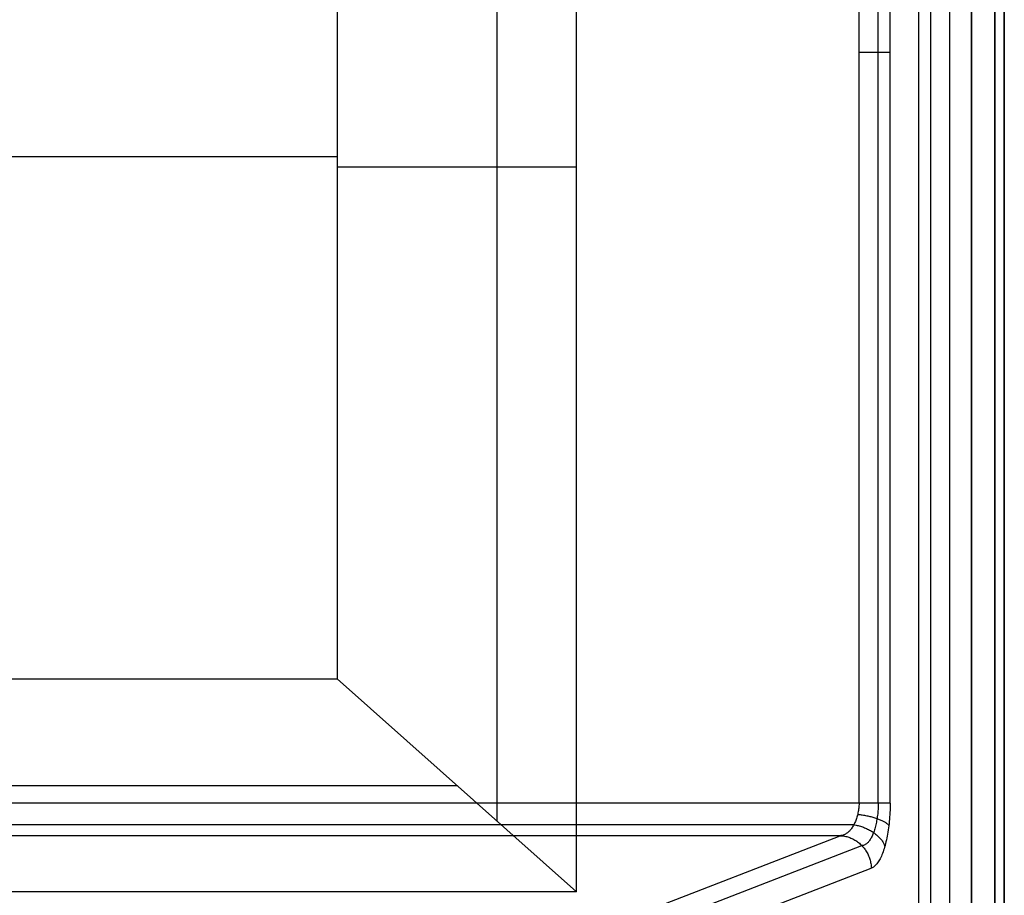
# Model space of a CAD drawing. Header units: millimetres. Extents: x -299 to -179, y 76 to 121.
# Tile 63 of 69: x -186.83 to -179.29, y 107.68 to 114.38. Entities that reach past the tile are written whole.
import ezdxf

# ---------------------------------------------------------------- set-up
doc = ezdxf.new("R2010")
doc.units = ezdxf.units.MM
doc.header["$MEASUREMENT"] = 0
doc.layers.add('Predefinito', color=7, linetype='Continuous', true_color=0x000000)

msp = doc.modelspace()

# ---------------------------------------------------------------- linework, layer by layer
at = {"layer": 'Predefinito'}
for p, q in [((-179.5412, 120.835, -14), (-179.5412, 75.835, -14)), ((-179.5412, 75.835), (-179.5412, 120.835)), ((-179.3644, 75.835, -0.0732), (-179.3644, 120.835, -0.0732)), ((-179.3644, 120.835, -13.9268), (-179.3644, 75.835, -13.9268)), ((-179.2912, 75.835, -0.25), (-179.2912, 120.835, -0.25)), ((-179.2912, 120.835, -13.75), (-179.2912, 75.835, -13.75)), ((-179.2912, 120.835, -7), (-179.2912, 75.835, -7)), ((-179.9479, 120.1909, -0.1716), (-179.9479, 76.479, -0.1716)), ((-179.857, 120.1909, -0.0474), (-179.857, 76.479, -0.0474)), ((-179.7105, 120.1909), (-179.7105, 76.479)), ((-180.4023, 108.384, -1), (-180.4023, 119.9738, -1)), ((-180.2559, 108.384, -0.9526), (-180.2559, 119.9738, -0.9526)), ((-180.165, 108.384, -0.8284), (-180.165, 119.9738, -0.8284)), ((-182.5665, 107.7051, -14), (-182.5665, 118.8419, -14)), ((-183.1731, 108.2454, -9.9249), (-183.1731, 118.3417, -9.9249)), ((-184.3971, 117.3321, -1.7014), (-184.3971, 109.3357, -1.7014)), ((-180.4023, 114.1342, -1), (-180.3937, 114.1342, -0.9998)), ((-180.3937, 114.1342, -0.9998), (-180.385, 114.1342, -0.9994)), ((-180.385, 114.1342, -0.9994), (-180.3763, 114.1342, -0.9986)), ((-180.3763, 114.1342, -0.9986), (-180.3677, 114.1342, -0.9976)), ((-180.3677, 114.1342, -0.9976), (-180.3591, 114.1342, -0.9962)), ((-180.3591, 114.1342, -0.9962), (-180.3506, 114.1342, -0.9946)), ((-180.3506, 114.1342, -0.9946), (-180.3421, 114.1342, -0.9926)), ((-180.3421, 114.1342, -0.9926), (-180.3337, 114.1342, -0.9904)), ((-180.3337, 114.1342, -0.9904), (-180.3254, 114.1342, -0.9879)), ((-180.3254, 114.1342, -0.9879), (-180.3172, 114.1342, -0.985)), ((-180.3172, 114.1342, -0.985), (-180.309, 114.1342, -0.9819)), ((-180.309, 114.1342, -0.9819), (-180.301, 114.1342, -0.9786)), ((-180.301, 114.1342, -0.9786), (-180.2932, 114.1342, -0.9749)), ((-180.2932, 114.1342, -0.9749), (-180.2854, 114.1342, -0.971)), ((-180.2854, 114.1342, -0.971), (-180.2778, 114.1342, -0.9668)), ((-180.2778, 114.1342, -0.9668), (-180.2703, 114.1342, -0.9623)), ((-180.2703, 114.1342, -0.9623), (-180.263, 114.1342, -0.9576)), ((-180.263, 114.1342, -0.9576), (-180.2559, 114.1342, -0.9526)), ((-180.2559, 114.1342, -0.9526), (-180.2489, 114.1342, -0.9474)), ((-180.2489, 114.1342, -0.9474), (-180.2422, 114.1342, -0.942)), ((-180.2422, 114.1342, -0.942), (-180.2356, 114.1342, -0.9363)), ((-180.2356, 114.1342, -0.9363), (-180.2292, 114.1342, -0.9304)), ((-180.2292, 114.1342, -0.9304), (-180.2231, 114.1342, -0.9242)), ((-180.2231, 114.1342, -0.9242), (-180.2171, 114.1342, -0.9179)), ((-180.2171, 114.1342, -0.9179), (-180.2114, 114.1342, -0.9114)), ((-180.2114, 114.1342, -0.9114), (-180.2059, 114.1342, -0.9046)), ((-180.2059, 114.1342, -0.9046), (-180.2006, 114.1342, -0.8977)), ((-180.2006, 114.1342, -0.8977), (-180.1956, 114.1342, -0.8906)), ((-180.1956, 114.1342, -0.8906), (-180.1909, 114.1342, -0.8833)), ((-180.1909, 114.1342, -0.8833), (-180.1864, 114.1342, -0.8759)), ((-180.1864, 114.1342, -0.8759), (-180.1821, 114.1342, -0.8683)), ((-180.1821, 114.1342, -0.8683), (-180.1781, 114.1342, -0.8606)), ((-180.1781, 114.1342, -0.8606), (-180.1744, 114.1342, -0.8527)), ((-180.1744, 114.1342, -0.8527), (-180.171, 114.1342, -0.8447)), ((-180.171, 114.1342, -0.8447), (-180.1678, 114.1342, -0.8366)), ((-180.1678, 114.1342, -0.8366), (-180.165, 114.1342, -0.8284)), ((-202.5675, 113.3339, -1.7014), (-184.3971, 113.3339, -1.7014)), ((-182.5665, 113.2531, -14), (-184.3971, 113.2531, -1.7014)), ((-293.1404, 109.3357, -1.7014), (-184.3971, 109.3357, -1.7014)), ((-184.3971, 109.3357, -1.7014), (-182.5665, 107.7051, -14)), ((-293.7188, 108.5204, -7.8507), (-183.4818, 108.5204, -7.8507)), ((-180.4023, 108.384, -1), (-227.5794, 108.384, -1)), ((-180.4097, 108.3198, -1.0112), (-180.4115, 108.311, -1.0138)), ((-180.4081, 108.3288, -1.0088), (-180.4097, 108.3198, -1.0112)), ((-180.4067, 108.3378, -1.0067), (-180.4081, 108.3288, -1.0088)), ((-180.4055, 108.3469, -1.0048), (-180.4067, 108.3378, -1.0067)), ((-180.4045, 108.3561, -1.0032), (-180.4055, 108.3469, -1.0048)), ((-180.4036, 108.3654, -1.0019), (-180.4045, 108.3561, -1.0032)), ((-180.4029, 108.3747, -1.0008), (-180.4036, 108.3654, -1.0019)), ((-180.4023, 108.384, -1), (-180.4029, 108.3747, -1.0008)), ((-180.3937, 108.384, -0.9998), (-180.4023, 108.384, -1)), ((-180.385, 108.384, -0.9994), (-180.3937, 108.384, -0.9998)), ((-180.3763, 108.384, -0.9986), (-180.385, 108.384, -0.9994)), ((-180.3677, 108.384, -0.9976), (-180.3763, 108.384, -0.9986)), ((-180.3591, 108.384, -0.9962), (-180.3677, 108.384, -0.9976)), ((-180.3506, 108.384, -0.9946), (-180.3591, 108.384, -0.9962)), ((-180.3421, 108.384, -0.9926), (-180.3506, 108.384, -0.9946)), ((-180.3337, 108.384, -0.9904), (-180.3421, 108.384, -0.9926)), ((-180.3254, 108.384, -0.9879), (-180.3337, 108.384, -0.9904)), ((-180.3172, 108.384, -0.985), (-180.3254, 108.384, -0.9879)), ((-180.309, 108.384, -0.9819), (-180.3172, 108.384, -0.985)), ((-180.301, 108.384, -0.9786), (-180.309, 108.384, -0.9819)), ((-180.2932, 108.384, -0.9749), (-180.301, 108.384, -0.9786)), ((-180.2854, 108.384, -0.971), (-180.2932, 108.384, -0.9749)), ((-180.2778, 108.384, -0.9668), (-180.2854, 108.384, -0.971)), ((-180.2703, 108.384, -0.9623), (-180.2778, 108.384, -0.9668)), ((-180.263, 108.384, -0.9576), (-180.2703, 108.384, -0.9623)), ((-180.2559, 108.384, -0.9526), (-180.263, 108.384, -0.9576)), ((-180.2595, 108.3147, -0.9619), (-180.2606, 108.3034, -0.9648)), ((-180.2585, 108.3261, -0.9595), (-180.2595, 108.3147, -0.9619)), ((-180.2577, 108.3375, -0.9573), (-180.2585, 108.3261, -0.9595)), ((-180.257, 108.3491, -0.9556), (-180.2577, 108.3375, -0.9573)), ((-180.2565, 108.3607, -0.9542), (-180.257, 108.3491, -0.9556)), ((-180.2561, 108.3723, -0.9532), (-180.2565, 108.3607, -0.9542)), ((-180.2559, 108.384, -0.9526), (-180.2561, 108.3723, -0.9532)), ((-180.2489, 108.384, -0.9474), (-180.2559, 108.384, -0.9526)), ((-180.2422, 108.384, -0.942), (-180.2489, 108.384, -0.9474)), ((-180.2356, 108.384, -0.9363), (-180.2422, 108.384, -0.942)), ((-180.2292, 108.384, -0.9304), (-180.2356, 108.384, -0.9363)), ((-180.2231, 108.384, -0.9242), (-180.2292, 108.384, -0.9304)), ((-180.2171, 108.384, -0.9179), (-180.2231, 108.384, -0.9242)), ((-180.2114, 108.384, -0.9114), (-180.2171, 108.384, -0.9179)), ((-180.2059, 108.384, -0.9046), (-180.2114, 108.384, -0.9114)), ((-180.2006, 108.384, -0.8977), (-180.2059, 108.384, -0.9046)), ((-180.1956, 108.384, -0.8906), (-180.2006, 108.384, -0.8977)), ((-180.1909, 108.384, -0.8833), (-180.1956, 108.384, -0.8906)), ((-180.1864, 108.384, -0.8759), (-180.1909, 108.384, -0.8833)), ((-180.1821, 108.384, -0.8683), (-180.1864, 108.384, -0.8759)), ((-180.1781, 108.384, -0.8606), (-180.1821, 108.384, -0.8683)), ((-180.1744, 108.384, -0.8527), (-180.1781, 108.384, -0.8606)), ((-180.171, 108.384, -0.8447), (-180.1744, 108.384, -0.8527)), ((-180.1678, 108.384, -0.8366), (-180.171, 108.384, -0.8447)), ((-180.167, 108.3139, -0.8345), (-180.168, 108.2966, -0.8375)), ((-180.165, 108.384, -0.8284), (-180.1678, 108.384, -0.8366)), ((-180.1662, 108.3314, -0.8321), (-180.167, 108.3139, -0.8345)), ((-180.1656, 108.3489, -0.8303), (-180.1662, 108.3314, -0.8321)), ((-180.1652, 108.3664, -0.8291), (-180.1656, 108.3489, -0.8303)), ((-180.165, 108.384, -0.8284), (-180.1652, 108.3664, -0.8291)), ((-180.4313, 108.2453, -1.0438), (-180.4344, 108.2378, -1.0486)), ((-180.4283, 108.2529, -1.0392), (-180.4313, 108.2453, -1.0438)), ((-180.4254, 108.2607, -1.0349), (-180.4283, 108.2529, -1.0392)), ((-180.4227, 108.2687, -1.0308), (-180.4254, 108.2607, -1.0349)), ((-180.4201, 108.2769, -1.0269), (-180.4227, 108.2687, -1.0308)), ((-180.4177, 108.2852, -1.0233), (-180.4201, 108.2769, -1.0269)), ((-180.4155, 108.2937, -1.0199), (-180.4177, 108.2852, -1.0233)), ((-180.4134, 108.3022, -1.0167), (-180.4155, 108.2937, -1.0199)), ((-180.4115, 108.311, -1.0138), (-180.4134, 108.3022, -1.0167)), ((-180.4121, 108.2993, -1.0148), (-180.4036, 108.2983, -1.015)), ((-180.4036, 108.2983, -1.015), (-180.3951, 108.2973, -1.0149)), ((-180.3951, 108.2973, -1.0149), (-180.3866, 108.2961, -1.0145)), ((-180.3866, 108.2961, -1.0145), (-180.3781, 108.2949, -1.0139)), ((-180.3781, 108.2949, -1.0139), (-180.3697, 108.2935, -1.0129)), ((-180.3697, 108.2935, -1.0129), (-180.3613, 108.2921, -1.0117)), ((-180.3613, 108.2921, -1.0117), (-180.353, 108.2906, -1.0103)), ((-180.353, 108.2906, -1.0103), (-180.3447, 108.289, -1.0085)), ((-180.3447, 108.289, -1.0085), (-180.3365, 108.2873, -1.0065)), ((-180.3365, 108.2873, -1.0065), (-180.3284, 108.2855, -1.0042)), ((-180.3284, 108.2855, -1.0042), (-180.3205, 108.2836, -1.0017)), ((-180.3205, 108.2836, -1.0017), (-180.3126, 108.2817, -0.9989)), ((-180.3126, 108.2817, -0.9989), (-180.3048, 108.2796, -0.9958)), ((-180.3048, 108.2796, -0.9958), (-180.2972, 108.2775, -0.9925)), ((-180.2972, 108.2775, -0.9925), (-180.2897, 108.2754, -0.9889)), ((-180.2897, 108.2754, -0.9889), (-180.2823, 108.2731, -0.9851)), ((-180.2823, 108.2731, -0.9851), (-180.2751, 108.2708, -0.981)), ((-180.2751, 108.2708, -0.981), (-180.2681, 108.2684, -0.9767)), ((-180.2684, 108.2489, -0.9843), (-180.2704, 108.2385, -0.9892)), ((-180.2665, 108.2595, -0.9797), (-180.2684, 108.2489, -0.9843)), ((-180.2681, 108.2684, -0.9767), (-180.2612, 108.2659, -0.9722)), ((-180.2648, 108.2703, -0.9754), (-180.2665, 108.2595, -0.9797)), ((-180.2633, 108.2812, -0.9715), (-180.2648, 108.2703, -0.9754)), ((-180.2619, 108.2922, -0.968), (-180.2633, 108.2812, -0.9715)), ((-180.2606, 108.3034, -0.9648), (-180.2619, 108.2922, -0.968)), ((-180.2612, 108.2659, -0.9722), (-180.2545, 108.2634, -0.9674)), ((-180.2545, 108.2634, -0.9674), (-180.248, 108.2609, -0.9624)), ((-180.248, 108.2609, -0.9624), (-180.2417, 108.2582, -0.9572)), ((-180.2417, 108.2582, -0.9572), (-180.2356, 108.2556, -0.9518)), ((-180.2356, 108.2556, -0.9518), (-180.2297, 108.2528, -0.9462)), ((-180.2297, 108.2528, -0.9462), (-180.224, 108.2501, -0.9404)), ((-180.224, 108.2501, -0.9404), (-180.2186, 108.2472, -0.9344)), ((-180.2186, 108.2472, -0.9344), (-180.2133, 108.2444, -0.9282)), ((-180.2133, 108.2444, -0.9282), (-180.2083, 108.2415, -0.9219)), ((-180.2083, 108.2415, -0.9219), (-180.2036, 108.2386, -0.9153)), ((-180.2036, 108.2386, -0.9153), (-180.199, 108.2356, -0.9086)), ((-180.172, 108.2454, -0.8497), (-180.1737, 108.2287, -0.8549)), ((-180.1705, 108.2623, -0.8451), (-180.172, 108.2454, -0.8497)), ((-180.1691, 108.2794, -0.841), (-180.1705, 108.2623, -0.8451)), ((-180.168, 108.2966, -0.8375), (-180.1691, 108.2794, -0.841)), ((-180.4435, 108.2188, -1.0623), (-227.5794, 108.2188, -1.0623)), ((-180.482, 108.1667, -1.1206), (-180.4867, 108.1625, -1.1276)), ((-180.4775, 108.1712, -1.1137), (-180.482, 108.1667, -1.1206)), ((-180.473, 108.1759, -1.107), (-180.4775, 108.1712, -1.1137)), ((-180.4687, 108.181, -1.1004), (-180.473, 108.1759, -1.107)), ((-180.4644, 108.1863, -1.0939), (-180.4687, 108.181, -1.1004)), ((-180.4602, 108.1919, -1.0876), (-180.4644, 108.1863, -1.0939)), ((-180.4562, 108.1977, -1.0815), (-180.4602, 108.1919, -1.0876)), ((-180.4523, 108.2038, -1.0755), (-180.4562, 108.1977, -1.0815)), ((-180.4484, 108.2102, -1.0697), (-180.4523, 108.2038, -1.0755)), ((-180.4447, 108.2168, -1.0642), (-180.4484, 108.2102, -1.0697)), ((-180.4412, 108.2236, -1.0588), (-180.4447, 108.2168, -1.0642)), ((-180.4429, 108.2199, -1.0614), (-180.4346, 108.2184, -1.0625)), ((-180.4377, 108.2306, -1.0536), (-180.4412, 108.2236, -1.0588)), ((-180.4344, 108.2378, -1.0486), (-180.4377, 108.2306, -1.0536)), ((-180.4346, 108.2184, -1.0625), (-180.4262, 108.2168, -1.0633)), ((-180.4262, 108.2168, -1.0633), (-180.4179, 108.2149, -1.064)), ((-180.4179, 108.2149, -1.064), (-180.4096, 108.2129, -1.0644)), ((-180.4096, 108.2129, -1.0644), (-180.4014, 108.2107, -1.0646)), ((-180.4014, 108.2107, -1.0646), (-180.3932, 108.2083, -1.0645)), ((-180.3932, 108.2083, -1.0645), (-180.3851, 108.2057, -1.0643)), ((-180.3851, 108.2057, -1.0643), (-180.377, 108.203, -1.0638)), ((-180.377, 108.203, -1.0638), (-180.369, 108.2001, -1.0631)), ((-180.369, 108.2001, -1.0631), (-180.3611, 108.197, -1.0622)), ((-180.3611, 108.197, -1.0622), (-180.3533, 108.1937, -1.061)), ((-180.3533, 108.1937, -1.061), (-180.3456, 108.1903, -1.0596)), ((-180.3456, 108.1903, -1.0596), (-180.338, 108.1868, -1.0581)), ((-180.338, 108.1868, -1.0581), (-180.3305, 108.183, -1.0563)), ((-180.3305, 108.183, -1.0563), (-180.3232, 108.1792, -1.0542)), ((-180.3232, 108.1792, -1.0542), (-180.316, 108.1752, -1.052)), ((-180.316, 108.1752, -1.052), (-180.3089, 108.171, -1.0496)), ((-180.3089, 108.171, -1.0496), (-180.302, 108.1667, -1.0469)), ((-180.302, 108.1667, -1.0469), (-180.2953, 108.1623, -1.0441)), ((-180.2879, 108.1716, -1.0327), (-180.2909, 108.1631, -1.0401)), ((-180.2851, 108.1804, -1.0256), (-180.2879, 108.1716, -1.0327)), ((-180.2823, 108.1895, -1.0188), (-180.2851, 108.1804, -1.0256)), ((-180.2797, 108.1989, -1.0122), (-180.2823, 108.1895, -1.0188)), ((-180.2771, 108.2084, -1.006), (-180.2797, 108.1989, -1.0122)), ((-180.2748, 108.2182, -1.0001), (-180.2771, 108.2084, -1.006)), ((-180.2725, 108.2283, -0.9945), (-180.2748, 108.2182, -1.0001)), ((-180.2704, 108.2385, -0.9892), (-180.2725, 108.2283, -0.9945)), ((-180.199, 108.2356, -0.9086), (-180.1948, 108.2327, -0.9018)), ((-180.1948, 108.2327, -0.9018), (-180.1908, 108.2297, -0.8948)), ((-180.1908, 108.2297, -0.8948), (-180.187, 108.2267, -0.8877)), ((-180.187, 108.2267, -0.8877), (-180.1836, 108.2236, -0.8805)), ((-180.1824, 108.1639, -0.8811), (-180.1849, 108.1484, -0.8889)), ((-180.1836, 108.2236, -0.8805), (-180.1803, 108.2206, -0.8731)), ((-180.1799, 108.1797, -0.8737), (-180.1824, 108.1639, -0.8811)), ((-180.1803, 108.2206, -0.8731), (-180.1774, 108.2175, -0.8656)), ((-180.1777, 108.1958, -0.8669), (-180.1799, 108.1797, -0.8737)), ((-180.1756, 108.2121, -0.8607), (-180.1777, 108.1958, -0.8669)), ((-180.1774, 108.2175, -0.8656), (-180.1747, 108.2145, -0.858)), ((-180.1737, 108.2287, -0.8549), (-180.1756, 108.2121, -0.8607)), ((-180.5466, 108.136, -1.2183), (-227.5794, 108.136, -1.2183)), ((-183.0719, 107.1589, -8.8604), (-180.5466, 108.136, -1.2183)), ((-180.5414, 108.1365, -1.2105), (-180.5466, 108.136, -1.2183)), ((-180.5466, 108.136, -1.2183), (-180.5383, 108.1355, -1.221)), ((-180.5363, 108.1373, -1.2027), (-180.5414, 108.1365, -1.2105)), ((-180.5383, 108.1355, -1.221), (-180.5301, 108.1347, -1.2236)), ((-180.5311, 108.1383, -1.1949), (-180.5363, 108.1373, -1.2027)), ((-180.526, 108.1398, -1.1871), (-180.5311, 108.1383, -1.1949)), ((-180.5301, 108.1347, -1.2236), (-180.5219, 108.1336, -1.2262)), ((-180.5209, 108.1415, -1.1794), (-180.526, 108.1398, -1.1871)), ((-180.5219, 108.1336, -1.2262), (-180.5137, 108.1323, -1.2287)), ((-180.5159, 108.1436, -1.1718), (-180.5209, 108.1415, -1.1794)), ((-180.5109, 108.146, -1.1642), (-180.5159, 108.1436, -1.1718)), ((-180.5137, 108.1323, -1.2287), (-180.5055, 108.1306, -1.2312)), ((-180.5059, 108.1486, -1.1567), (-180.5109, 108.146, -1.1642)), ((-180.501, 108.1516, -1.1493), (-180.5059, 108.1486, -1.1567)), ((-180.5055, 108.1306, -1.2312), (-180.4974, 108.1286, -1.2336)), ((-180.4962, 108.155, -1.142), (-180.501, 108.1516, -1.1493)), ((-180.4974, 108.1286, -1.2336), (-180.4893, 108.1263, -1.236)), ((-180.4914, 108.1586, -1.1347), (-180.4962, 108.155, -1.142)), ((-180.4867, 108.1625, -1.1276), (-180.4914, 108.1586, -1.1347)), ((-180.4893, 108.1263, -1.236), (-180.4813, 108.1238, -1.2383)), ((-180.4813, 108.1238, -1.2383), (-180.4734, 108.1209, -1.2405)), ((-180.4734, 108.1209, -1.2405), (-180.4656, 108.1178, -1.2427)), ((-180.4656, 108.1178, -1.2427), (-180.4579, 108.1144, -1.2448)), ((-180.4579, 108.1144, -1.2448), (-180.4503, 108.1107, -1.2469)), ((-180.4503, 108.1107, -1.2469), (-180.4428, 108.1068, -1.2489)), ((-180.4428, 108.1068, -1.2489), (-180.4354, 108.1026, -1.2508)), ((-180.4354, 108.1026, -1.2508), (-180.4282, 108.0981, -1.2526)), ((-180.4282, 108.0981, -1.2526), (-180.4211, 108.0934, -1.2543)), ((-180.4211, 108.0934, -1.2543), (-180.4141, 108.0884, -1.256)), ((-180.4141, 108.0884, -1.256), (-180.4074, 108.0832, -1.2576)), ((-180.3304, 108.0895, -1.137), (-180.3345, 108.0849, -1.1469)), ((-180.3264, 108.0945, -1.1272), (-180.3304, 108.0895, -1.137)), ((-180.3225, 108.0998, -1.1175), (-180.3264, 108.0945, -1.1272)), ((-180.3186, 108.1055, -1.1081), (-180.3225, 108.0998, -1.1175)), ((-180.3148, 108.1116, -1.0988), (-180.3186, 108.1055, -1.1081)), ((-180.3111, 108.118, -1.0897), (-180.3148, 108.1116, -1.0988)), ((-180.3075, 108.1247, -1.0809), (-180.3111, 108.118, -1.0897)), ((-180.304, 108.1317, -1.0722), (-180.3075, 108.1247, -1.0809)), ((-180.3006, 108.1391, -1.0638), (-180.304, 108.1317, -1.0722)), ((-180.2973, 108.1468, -1.0556), (-180.3006, 108.1391, -1.0638)), ((-180.2941, 108.1548, -1.0477), (-180.2973, 108.1468, -1.0556)), ((-180.2953, 108.1623, -1.0441), (-180.2887, 108.1578, -1.041)), ((-180.2909, 108.1631, -1.0401), (-180.2941, 108.1548, -1.0477)), ((-180.2887, 108.1578, -1.041), (-180.2823, 108.1531, -1.0378)), ((-180.2823, 108.1531, -1.0378), (-180.2762, 108.1484, -1.0344)), ((-180.2762, 108.1484, -1.0344), (-180.2702, 108.1435, -1.0307)), ((-180.2702, 108.1435, -1.0307), (-180.2644, 108.1385, -1.0269)), ((-180.2644, 108.1385, -1.0269), (-180.2588, 108.1334, -1.023)), ((-180.2588, 108.1334, -1.023), (-180.2534, 108.1283, -1.0188)), ((-180.2534, 108.1283, -1.0188), (-180.2482, 108.123, -1.0145)), ((-180.2482, 108.123, -1.0145), (-180.2433, 108.1177, -1.01)), ((-180.2433, 108.1177, -1.01), (-180.2386, 108.1123, -1.0053)), ((-180.2386, 108.1123, -1.0053), (-180.2342, 108.1068, -1.0005)), ((-180.2342, 108.1068, -1.0005), (-180.2299, 108.1013, -0.9955)), ((-180.2299, 108.1013, -0.9955), (-180.226, 108.0957, -0.9904)), ((-180.226, 108.0957, -0.9904), (-180.2223, 108.0901, -0.9852)), ((-180.2223, 108.0901, -0.9852), (-180.2188, 108.0844, -0.9798)), ((-180.197, 108.0893, -0.9252), (-180.2003, 108.0754, -0.9355)), ((-180.1937, 108.1036, -0.9154), (-180.197, 108.0893, -0.9252)), ((-180.1906, 108.1182, -0.9061), (-180.1937, 108.1036, -0.9154)), ((-180.1877, 108.1331, -0.8973), (-180.1906, 108.1182, -0.9061)), ((-180.1849, 108.1484, -0.8889), (-180.1877, 108.1331, -0.8973)), ((-182.9073, 107.0829, -8.9051), (-180.382, 108.06, -1.263)), ((-180.4074, 108.0832, -1.2576), (-180.4007, 108.0777, -1.259)), ((-180.4007, 108.0777, -1.259), (-180.3943, 108.072, -1.2604)), ((-180.3943, 108.072, -1.2604), (-180.3881, 108.0661, -1.2617)), ((-180.3881, 108.0661, -1.2617), (-180.382, 108.06, -1.263)), ((-180.3776, 108.0603, -1.2522), (-180.382, 108.06, -1.263)), ((-180.382, 108.06, -1.263), (-180.3761, 108.0537, -1.2641)), ((-180.3731, 108.0609, -1.2413), (-180.3776, 108.0603, -1.2522)), ((-180.3761, 108.0537, -1.2641), (-180.3705, 108.0471, -1.2651)), ((-180.3687, 108.062, -1.2306), (-180.3731, 108.0609, -1.2413)), ((-180.3705, 108.0471, -1.2651), (-180.365, 108.0404, -1.2661)), ((-180.3643, 108.0635, -1.2198), (-180.3687, 108.062, -1.2306)), ((-180.365, 108.0404, -1.2661), (-180.3598, 108.0335, -1.2669)), ((-180.3599, 108.0654, -1.2092), (-180.3643, 108.0635, -1.2198)), ((-180.3556, 108.0677, -1.1985), (-180.3599, 108.0654, -1.2092)), ((-180.3598, 108.0335, -1.2669), (-180.3548, 108.0264, -1.2677)), ((-180.3513, 108.0703, -1.188), (-180.3556, 108.0677, -1.1985)), ((-180.3548, 108.0264, -1.2677), (-180.3501, 108.0192, -1.2683)), ((-180.347, 108.0734, -1.1776), (-180.3513, 108.0703, -1.188)), ((-180.3501, 108.0192, -1.2683), (-180.3456, 108.0118, -1.2688)), ((-180.3428, 108.0769, -1.1672), (-180.347, 108.0734, -1.1776)), ((-180.3386, 108.0807, -1.157), (-180.3428, 108.0769, -1.1672)), ((-180.3345, 108.0849, -1.1469), (-180.3386, 108.0807, -1.157)), ((-180.2154, 108.0238, -0.9809), (-180.2194, 108.012, -0.9933)), ((-180.2188, 108.0844, -0.9798), (-180.2156, 108.0787, -0.9743)), ((-180.2156, 108.0787, -0.9743), (-180.2127, 108.073, -0.9687)), ((-180.2114, 108.0361, -0.969), (-180.2154, 108.0238, -0.9809)), ((-180.2127, 108.073, -0.9687), (-180.21, 108.0673, -0.963)), ((-180.2076, 108.0488, -0.9574), (-180.2114, 108.0361, -0.969)), ((-180.21, 108.0673, -0.963), (-180.2076, 108.0615, -0.9571)), ((-180.2039, 108.0619, -0.9462), (-180.2076, 108.0488, -0.9574)), ((-180.2076, 108.0615, -0.9571), (-180.2055, 108.0558, -0.9512)), ((-180.2003, 108.0754, -0.9355), (-180.2039, 108.0619, -0.9462)), ((-180.3456, 108.0118, -1.2688), (-180.3413, 108.0042, -1.2693)), ((-180.3413, 108.0042, -1.2693), (-180.3372, 107.9965, -1.2696)), ((-180.3372, 107.9965, -1.2696), (-180.3335, 107.9887, -1.2699)), ((-180.3335, 107.9887, -1.2699), (-180.3299, 107.9807, -1.27)), ((-180.3299, 107.9807, -1.27), (-180.3267, 107.9727, -1.2701)), ((-180.3267, 107.9727, -1.2701), (-180.3237, 107.9645, -1.27)), ((-180.3237, 107.9645, -1.27), (-180.321, 107.9562, -1.2699)), ((-180.321, 107.9562, -1.2699), (-180.3185, 107.9479, -1.2696)), ((-180.3185, 107.9479, -1.2696), (-180.3163, 107.9395, -1.2693)), ((-180.3163, 107.9395, -1.2693), (-180.3145, 107.931, -1.2688)), ((-180.2513, 107.9427, -1.0898), (-180.2563, 107.9349, -1.1047)), ((-180.2465, 107.951, -1.075), (-180.2513, 107.9427, -1.0898)), ((-180.2417, 107.9599, -1.0606), (-180.2465, 107.951, -1.075)), ((-180.237, 107.9694, -1.0465), (-180.2417, 107.9599, -1.0606)), ((-180.2325, 107.9793, -1.0327), (-180.237, 107.9694, -1.0465)), ((-180.228, 107.9897, -1.0192), (-180.2325, 107.9793, -1.0327)), ((-180.2237, 108.0006, -1.0061), (-180.228, 107.9897, -1.0192)), ((-180.2194, 108.012, -0.9933), (-180.2237, 108.0006, -1.0061)), ((-182.8345, 106.9109, -8.9072), (-180.3092, 107.888, -1.265)), ((-180.3145, 107.931, -1.2688), (-180.3128, 107.9225, -1.2682)), ((-180.3128, 107.9225, -1.2682), (-180.3115, 107.9139, -1.2676)), ((-180.3115, 107.9139, -1.2676), (-180.3105, 107.9053, -1.2668)), ((-180.3105, 107.9053, -1.2668), (-180.3097, 107.8967, -1.266)), ((-180.3097, 107.8967, -1.266), (-180.3092, 107.888, -1.265)), ((-180.3037, 107.8901, -1.2484), (-180.3092, 107.888, -1.265)), ((-180.2983, 107.8927, -1.2319), (-180.3037, 107.8901, -1.2484)), ((-180.2929, 107.8959, -1.2155), (-180.2983, 107.8927, -1.2319)), ((-180.2875, 107.8997, -1.1991), (-180.2929, 107.8959, -1.2155)), ((-180.2821, 107.9041, -1.183), (-180.2875, 107.8997, -1.1991)), ((-180.2768, 107.9091, -1.1669), (-180.2821, 107.9041, -1.183)), ((-180.2716, 107.9147, -1.1511), (-180.2768, 107.9091, -1.1669)), ((-180.2664, 107.9209, -1.1354), (-180.2716, 107.9147, -1.1511)), ((-180.2613, 107.9276, -1.12), (-180.2664, 107.9209, -1.1354)), ((-180.2563, 107.9349, -1.1047), (-180.2613, 107.9276, -1.12)), ((-182.5665, 107.7051, -14), (-294.2971, 107.7051, -14))]:
    msp.add_line(p, q, dxfattribs=at)

doc.saveas('drawing.dxf')
